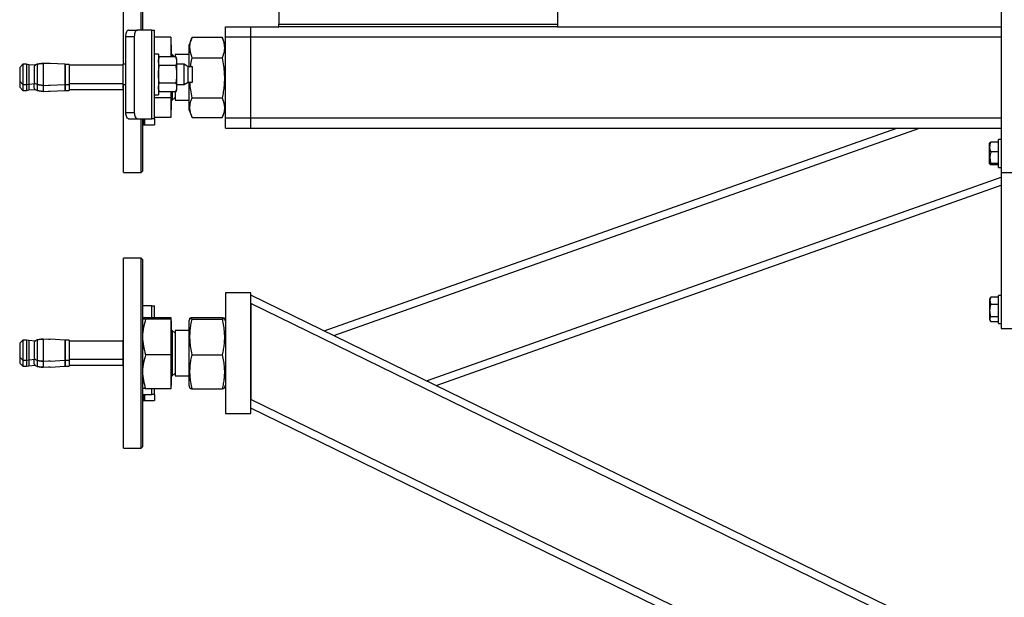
# Model space of a CAD drawing. Header units: millimetres. Extents: x 0 to 841, y 0 to 594.
# Tile 144 of 177: x 373 to 412, y 473 to 496. Entities that reach past the tile are written whole.
import ezdxf

# ---------------------------------------------------------------- set-up
doc = ezdxf.new("R2010")
doc.units = ezdxf.units.MM
doc.layers.add('COTES', color=1, linetype='Continuous')
doc.layers.add('TRAIT-FORT', color=4, linetype='Continuous', lineweight=25)
doc.styles.add('SLDTEXTSTYLE1', font='TXT', dxfattribs={"width": 0.75})
doc.dimstyles.new('SLDDIMSTYLE0', dxfattribs={"dimtxt": 3, "dimasz": 2, "dimexe": 0, "dimexo": 0.0625, "dimgap": 0.75, "dimtad": 1, "dimdec": 0, "dimlfac": 20, "dimrnd": 1e-09, "dimzin": 12, "dimdsep": 46, "dimtxsty": 'SLDTEXTSTYLE1', "dimsah": 1, "dimcen": 0.09, "dimadec": 0, "dimazin": 3, "dimtfac": 1, "dimtdec": 0, "dimtofl": 0, "dimtmove": 0, "dimatfit": 3, "dimfxl": 1, "dimfrac": 2, "dimtolj": 1, "dimtzin": 12, "dimarcsym": 0})

# ---------------------------------------------------------------- blocks, each defined once
blk = doc.blocks.new('_D_10')
at = {"layer": 'COTES', "color": 1, "transparency": 16777216}
for p, q in [((377.437, 559.633), (377.437, 563.998)), ((417.437, 331.888), (417.437, 563.998)), ((377.437, 562.998), (417.437, 562.998))]:
    blk.add_line(p, q, dxfattribs=at)
for points in [[(377.437, 562.998), (379.437, 562.498), (379.437, 563.498)], [(417.437, 562.998), (415.437, 563.498), (415.437, 562.498)]]:
    blk.add_solid(points, dxfattribs=at)
at = {"layer": 'COTES', "color": 1, "transparency": 16777216, "insert": (394.112, 566.865), "char_height": 3, "attachment_point": 1, "style": 'SLDTEXTSTYLE1'}
blk.add_mtext('800', dxfattribs=at)

msp = doc.modelspace()

# ---------------------------------------------------------------- linework, layer by layer
at = {"layer": 'TRAIT-FORT', "color": 4, "linetype": 'Continuous', "lineweight": 25}
for p, q in [((377.437, 493.901), (377.437, 497.133)), ((378.137, 495.251), (378.137, 497.133)), ((378.187, 497.083), (378.187, 495.251)), ((412.062, 497.133), (412.062, 489.633)), ((383.562, 495.983), (383.562, 495.483)), ((394.562, 495.983), (394.562, 495.483)), ((381.462, 494.983), (381.462, 495.383)), ((381.462, 495.383), (382.462, 495.383)), ((382.462, 494.983), (382.462, 495.383)), ((382.462, 495.383), (383.562, 495.383)), ((383.562, 495.483), (394.562, 495.483)), ((383.562, 495.383), (383.562, 495.483)), ((394.562, 495.383), (383.562, 495.383)), ((394.562, 495.483), (394.562, 495.383)), ((394.562, 495.383), (412.062, 495.383)), ((377.515, 495.001), (377.515, 492.001)), ((377.515, 495.001), (377.862, 495.001)), ((377.64, 495.251), (377.987, 495.251)), ((377.862, 495.001), (377.862, 492.001)), ((378.558, 495.251), (377.987, 495.251)), ((378.558, 491.751), (378.558, 495.251)), ((378.558, 495.251), (378.665, 495.251)), ((378.665, 491.751), (378.665, 495.251)), ((379.302, 494.971), (378.665, 494.971)), ((379.302, 494.971), (379.302, 494.194)), ((380.14, 494.96), (380.012, 494.645)), ((380.144, 494.971), (380.14, 494.959)), ((380.144, 494.971), (381.33, 494.971)), ((381.335, 494.959), (381.33, 494.971)), ((381.462, 494.645), (381.335, 494.96)), ((381.462, 494.983), (382.462, 494.983)), ((381.462, 491.783), (381.462, 494.983)), ((382.462, 494.983), (412.062, 494.983)), ((382.462, 491.783), (382.462, 494.983)), ((379.312, 494.661), (379.302, 494.661)), ((379.312, 494.661), (379.312, 494.482)), ((380.012, 494.645), (380.012, 493.806)), ((378.815, 494.301), (378.665, 494.301)), ((378.815, 494.301), (378.815, 492.701)), ((378.848, 494.194), (378.815, 494.101)), ((379.497, 494.194), (378.848, 494.194)), ((379.312, 494.482), (379.312, 494.194)), ((379.451, 494.194), (379.362, 494.283)), ((379.362, 494.283), (379.362, 494.194)), ((380.012, 494.283), (379.47, 494.283)), ((379.47, 494.283), (379.47, 494.194)), ((379.53, 494.101), (379.497, 494.194)), ((373.465, 493.899), (373.34, 493.774)), ((373.609, 493.899), (373.465, 493.899)), ((373.465, 493.899), (373.465, 493.501)), ((373.7, 493.88), (373.609, 493.899)), ((373.609, 493.899), (373.609, 493.104)), ((373.954, 493.861), (373.7, 493.88)), ((373.7, 493.88), (373.7, 493.122)), ((373.93, 493.84), (373.912, 493.811)), ((373.912, 493.811), (373.912, 493.192)), ((374.182, 493.931), (374.028, 493.904)), ((374.028, 493.904), (374.182, 493.931)), ((374.028, 493.904), (374.028, 493.099)), ((374.27, 493.935), (374.182, 493.931)), ((374.182, 493.931), (374.27, 493.935)), ((374.27, 493.935), (374.27, 493.067)), ((374.48, 493.926), (374.27, 493.935)), ((375.115, 493.899), (374.547, 493.929)), ((375.115, 493.899), (375.115, 493.501)), ((375.14, 493.794), (375.115, 493.794)), ((375.295, 493.894), (375.14, 493.894)), ((375.14, 493.894), (375.14, 493.501)), ((375.295, 493.894), (375.295, 493.501)), ((377.415, 493.861), (375.295, 493.861)), ((377.515, 493.901), (377.415, 493.901)), ((377.415, 493.901), (377.415, 493.501)), ((378.836, 494.16), (378.815, 494.16)), ((379.497, 493.848), (378.848, 493.848)), ((379.53, 494.101), (379.53, 494.021)), ((379.53, 494.021), (379.53, 493.501)), ((379.825, 493.901), (379.53, 493.901)), ((379.99, 493.806), (379.825, 493.901)), ((379.825, 493.501), (379.825, 493.901)), ((380.165, 493.806), (379.99, 493.806)), ((379.99, 493.196), (379.99, 493.806)), ((380.144, 494.16), (381.33, 494.16)), ((380.165, 493.501), (380.165, 493.806)), ((373.34, 493.774), (373.34, 493.229)), ((373.465, 493.501), (373.465, 493.104)), ((375.115, 493.501), (375.115, 493.103)), ((375.14, 493.501), (375.14, 493.109)), ((375.295, 493.501), (375.295, 493.109)), ((377.415, 493.501), (377.415, 493.101)), ((379.53, 493.501), (379.53, 492.981)), ((379.825, 493.101), (379.825, 493.501)), ((380.165, 493.196), (380.165, 493.501)), ((373.34, 493.229), (373.465, 493.104)), ((373.34, 493.229), (373.34, 492.993)), ((373.465, 493.104), (373.609, 493.104)), ((373.465, 493.104), (373.465, 492.868)), ((373.609, 493.104), (373.7, 493.122)), ((373.609, 493.104), (373.609, 492.868)), ((373.7, 493.122), (373.954, 493.141)), ((373.7, 493.122), (373.7, 492.886)), ((373.912, 493.192), (373.93, 493.163)), ((373.912, 492.956), (373.912, 493.138)), ((374.028, 493.099), (374.182, 493.072)), ((374.182, 493.072), (374.028, 493.099)), ((374.028, 493.097), (374.028, 492.863)), ((374.182, 493.072), (374.27, 493.067)), ((374.27, 493.067), (374.182, 493.072)), ((374.27, 493.067), (374.48, 493.076)), ((374.27, 493.064), (374.27, 492.831)), ((374.547, 493.073), (375.115, 493.103)), ((375.115, 493.209), (375.14, 493.209)), ((375.115, 493.103), (375.115, 492.867)), ((375.14, 493.109), (375.295, 493.109)), ((375.14, 493.109), (375.14, 492.872)), ((375.295, 493.141), (377.415, 493.141)), ((375.295, 493.109), (375.295, 492.872)), ((377.415, 493.101), (377.515, 493.101)), ((377.415, 493.101), (377.415, 492.865)), ((377.437, 489.633), (377.437, 493.101)), ((379.497, 493.155), (378.848, 493.155)), ((379.53, 493.101), (379.825, 493.101)), ((379.825, 493.101), (379.99, 493.196)), ((379.99, 493.196), (380.165, 493.196)), ((380.012, 493.196), (380.012, 492.122)), ((373.34, 492.993), (373.465, 492.868)), ((373.465, 492.868), (373.609, 492.868)), ((373.609, 492.868), (373.7, 492.886)), ((373.7, 492.886), (373.954, 492.905)), ((373.912, 492.956), (373.93, 492.927)), ((374.028, 492.863), (374.182, 492.836)), ((374.182, 492.836), (374.028, 492.863)), ((374.182, 492.836), (374.27, 492.831)), ((374.27, 492.831), (374.182, 492.836)), ((374.27, 492.831), (374.48, 492.84)), ((374.547, 492.837), (375.115, 492.867)), ((375.115, 492.973), (375.14, 492.973)), ((375.14, 492.872), (375.295, 492.872)), ((375.295, 492.905), (377.415, 492.905)), ((377.415, 492.865), (377.437, 492.865)), ((378.665, 492.701), (378.815, 492.701)), ((378.815, 492.901), (378.848, 492.808)), ((379.497, 492.808), (378.848, 492.808)), ((379.302, 492.808), (379.302, 492.573)), ((379.312, 492.808), (379.312, 492.105)), ((379.362, 492.808), (379.362, 492.483)), ((379.47, 492.808), (379.47, 492.483)), ((379.497, 492.808), (379.53, 492.901)), ((379.53, 492.981), (379.53, 492.901)), ((379.302, 492.573), (378.665, 492.573)), ((379.302, 492.573), (379.302, 491.796)), ((379.362, 492.483), (379.47, 492.591)), ((379.47, 492.572), (379.451, 492.572)), ((379.47, 492.483), (380.012, 492.483)), ((380.144, 492.573), (381.33, 492.573)), ((377.515, 492.001), (377.862, 492.001)), ((379.302, 492.105), (379.312, 492.105)), ((380.012, 492.122), (380.14, 491.806)), ((381.335, 491.806), (381.462, 492.122)), ((377.64, 491.751), (377.987, 491.751)), ((377.987, 491.751), (378.558, 491.751)), ((378.137, 489.976), (378.137, 491.751)), ((378.187, 491.751), (378.187, 490.021)), ((378.212, 491.515), (378.187, 491.515)), ((378.212, 491.751), (378.212, 491.515)), ((378.212, 491.515), (378.265, 491.515)), ((378.265, 491.751), (378.265, 491.515)), ((378.265, 491.515), (378.665, 491.515)), ((378.665, 491.751), (378.558, 491.751)), ((379.302, 491.796), (378.665, 491.796)), ((378.665, 491.751), (378.665, 491.515)), ((380.144, 491.796), (381.33, 491.796)), ((381.462, 491.383), (381.462, 491.783)), ((381.462, 491.783), (382.462, 491.783)), ((382.462, 491.383), (382.462, 491.783)), ((382.462, 491.783), (412.062, 491.783)), ((381.462, 491.383), (382.462, 491.383)), ((382.462, 491.383), (412.062, 491.383)), ((385.357, 483.383), (407.949, 491.383)), ((385.735, 483.199), (408.848, 491.383)), ((411.626, 490.811), (411.612, 490.787)), ((411.612, 489.979), (411.612, 490.787)), ((411.962, 490.835), (411.662, 490.835)), ((412.062, 490.933), (411.962, 490.933)), ((411.962, 490.891), (411.962, 490.933)), ((411.962, 489.833), (411.962, 490.891)), ((411.962, 490.444), (411.662, 490.444)), ((378.137, 489.633), (378.137, 489.976)), ((378.187, 490.021), (378.187, 489.683)), ((411.612, 489.979), (411.626, 489.955)), ((411.962, 489.992), (411.662, 489.992)), ((411.962, 489.931), (411.662, 489.931)), ((377.437, 489.633), (378.137, 489.633)), ((378.137, 489.633), (378.187, 489.683)), ((411.962, 489.833), (412.062, 489.833)), ((412.062, 489.633), (412.062, 483.483)), ((412.062, 489.633), (412.562, 489.633)), ((389.389, 481.417), (412.062, 489.445)), ((389.767, 481.232), (412.062, 489.127)), ((378.137, 486.258), (377.437, 486.258)), ((377.437, 486.231), (377.437, 486.258)), ((377.437, 478.758), (377.437, 486.231)), ((378.187, 486.208), (378.137, 486.258)), ((378.137, 478.758), (378.137, 486.258)), ((378.187, 486.208), (378.187, 478.808)), ((381.462, 484.883), (381.462, 480.133)), ((382.462, 484.883), (381.462, 484.883)), ((382.462, 480.133), (382.462, 484.883)), ((411.962, 470.407), (382.462, 484.795)), ((411.648, 484.699), (411.612, 484.637)), ((411.612, 484.637), (411.612, 483.829)), ((411.662, 484.721), (411.65, 484.698)), ((411.962, 484.721), (411.662, 484.721)), ((412.062, 484.783), (411.962, 484.783)), ((411.962, 483.683), (411.962, 484.783)), ((378.558, 484.376), (378.187, 484.376)), ((378.558, 484.376), (378.665, 484.376)), ((378.558, 483.914), (378.558, 484.376)), ((378.665, 483.914), (378.665, 484.376)), ((382.462, 484.461), (382.462, 480.679)), ((411.612, 470.244), (382.462, 484.461)), ((411.962, 484.433), (411.662, 484.433)), ((378.31, 483.914), (379.302, 483.914)), ((379.302, 483.85), (378.31, 483.85)), ((379.302, 483.914), (379.302, 483.85)), ((379.302, 483.85), (379.302, 482.444)), ((379.312, 483.786), (379.302, 483.786)), ((379.312, 483.786), (379.312, 483.102)), ((380.058, 483.884), (380.012, 483.77)), ((380.012, 483.77), (380.012, 481.247)), ((380.144, 483.914), (381.33, 483.914)), ((380.144, 483.85), (381.33, 483.85)), ((381.462, 483.77), (381.416, 483.884)), ((411.612, 483.829), (411.648, 483.767)), ((411.962, 483.945), (411.662, 483.945)), ((411.962, 483.745), (411.662, 483.745)), ((379.47, 483.3), (379.362, 483.408)), ((379.362, 483.408), (379.362, 481.711)), ((379.47, 483.319), (379.451, 483.319)), ((380.012, 483.408), (379.47, 483.408)), ((379.47, 483.408), (379.47, 482.926)), ((411.962, 483.683), (412.062, 483.683)), ((412.062, 483.483), (412.562, 483.483)), ((373.465, 483.024), (373.34, 482.899)), ((373.609, 483.024), (373.465, 483.024)), ((373.465, 483.024), (373.465, 482.626)), ((373.7, 483.005), (373.609, 483.024)), ((373.609, 483.024), (373.609, 482.229)), ((373.954, 482.987), (373.7, 483.005)), ((373.7, 483.005), (373.7, 482.247)), ((373.93, 482.965), (373.912, 482.935)), ((373.912, 482.935), (373.912, 482.317)), ((374.182, 483.055), (374.028, 483.029)), ((374.028, 483.029), (374.182, 483.055)), ((374.028, 483.029), (374.028, 482.223)), ((374.27, 483.06), (374.182, 483.055)), ((374.182, 483.055), (374.27, 483.06)), ((374.27, 483.06), (374.27, 482.192)), ((374.48, 483.051), (374.27, 483.06)), ((375.115, 483.024), (374.547, 483.054)), ((375.115, 483.024), (375.115, 482.626)), ((375.14, 482.919), (375.115, 482.919)), ((375.295, 483.019), (375.14, 483.019)), ((375.14, 483.019), (375.14, 482.626)), ((375.295, 483.019), (375.295, 482.626)), ((377.415, 482.986), (375.295, 482.986)), ((377.437, 483.026), (377.415, 483.026)), ((377.415, 483.026), (377.415, 482.626)), ((379.312, 483.102), (379.312, 481.23)), ((379.47, 482.926), (379.47, 481.608)), ((373.34, 482.899), (373.34, 482.354)), ((373.465, 482.626), (373.465, 482.229)), ((375.115, 482.626), (375.115, 482.228)), ((375.14, 482.626), (375.14, 482.234)), ((375.295, 482.626), (375.295, 482.234)), ((377.415, 482.626), (377.415, 482.226)), ((373.34, 482.354), (373.465, 482.229)), ((373.34, 482.354), (373.34, 482.118)), ((373.465, 482.229), (373.609, 482.229)), ((373.465, 482.229), (373.465, 481.993)), ((373.609, 482.229), (373.7, 482.247)), ((373.609, 482.229), (373.609, 481.993)), ((373.7, 482.247), (373.954, 482.266)), ((373.7, 482.247), (373.7, 482.011)), ((373.912, 482.317), (373.93, 482.288)), ((373.912, 482.081), (373.912, 482.263)), ((374.028, 482.223), (374.182, 482.197)), ((374.182, 482.197), (374.028, 482.223)), ((374.028, 482.222), (374.028, 481.987)), ((374.182, 482.197), (374.27, 482.192)), ((374.27, 482.192), (374.182, 482.197)), ((374.27, 482.192), (374.48, 482.201)), ((374.27, 482.189), (374.27, 481.956)), ((374.547, 482.198), (375.115, 482.228)), ((375.115, 482.334), (375.14, 482.334)), ((375.115, 482.228), (375.115, 481.992)), ((375.14, 482.234), (375.295, 482.234)), ((375.14, 482.234), (375.14, 481.998)), ((375.295, 482.266), (377.415, 482.266)), ((375.295, 482.234), (375.295, 481.998)), ((377.415, 482.226), (377.437, 482.226)), ((377.415, 482.226), (377.415, 481.99)), ((379.302, 482.444), (378.31, 482.444)), ((379.302, 482.444), (379.302, 481.102)), ((380.144, 482.444), (381.33, 482.444)), ((373.34, 482.118), (373.465, 481.993)), ((373.465, 481.993), (373.609, 481.993)), ((373.609, 481.993), (373.7, 482.011)), ((373.7, 482.011), (373.954, 482.03)), ((373.912, 482.081), (373.93, 482.052)), ((374.028, 481.987), (374.182, 481.961)), ((374.182, 481.961), (374.028, 481.987)), ((374.182, 481.961), (374.27, 481.956)), ((374.27, 481.956), (374.182, 481.961)), ((374.27, 481.956), (374.48, 481.965)), ((374.547, 481.962), (375.115, 481.992)), ((375.115, 482.098), (375.14, 482.098)), ((375.14, 481.998), (375.295, 481.998)), ((375.295, 482.03), (377.415, 482.03)), ((377.415, 481.99), (377.437, 481.99)), ((379.362, 481.608), (379.47, 481.716)), ((379.362, 481.711), (379.362, 481.608)), ((379.47, 481.697), (379.451, 481.697)), ((379.47, 481.608), (380.012, 481.608)), ((379.302, 481.102), (378.31, 481.102)), ((378.558, 480.876), (378.558, 481.102)), ((378.665, 480.876), (378.665, 481.102)), ((379.302, 481.23), (379.312, 481.23)), ((380.012, 481.247), (380.058, 481.132)), ((380.144, 481.102), (381.33, 481.102)), ((381.416, 481.132), (381.462, 481.247)), ((378.187, 480.876), (378.558, 480.876)), ((378.212, 480.64), (378.187, 480.64)), ((378.212, 480.876), (378.212, 480.64)), ((378.212, 480.64), (378.265, 480.64)), ((378.265, 480.876), (378.265, 480.64)), ((378.265, 480.64), (378.665, 480.64)), ((378.665, 480.876), (378.558, 480.876)), ((378.665, 480.876), (378.665, 480.64)), ((410.747, 466.883), (382.462, 480.679)), ((410.063, 466.883), (382.462, 480.345)), ((381.462, 480.133), (382.462, 480.133)), ((377.437, 478.758), (378.137, 478.758)), ((378.137, 478.758), (378.187, 478.808))]:
    msp.add_line(p, q, dxfattribs=at)
at = {"layer": 'TRAIT-FORT', "color": 4, "linetype": 'Continuous', "lineweight": 25, "flags": 128}
for points in [[(377.64, 495.251), (377.616, 495.246), (377.592, 495.232), (377.571, 495.209), (377.552, 495.178), (377.536, 495.14), (377.525, 495.097), (377.518, 495.05), (377.515, 495.001)], [(377.987, 495.251), (377.962, 495.246), (377.939, 495.232), (377.917, 495.209), (377.898, 495.178), (377.883, 495.14), (377.871, 495.097), (377.864, 495.05), (377.862, 495.001)], [(377.515, 492.001), (377.518, 491.952), (377.525, 491.905), (377.536, 491.862), (377.552, 491.824), (377.571, 491.793), (377.592, 491.77), (377.616, 491.756), (377.64, 491.751)], [(377.862, 492.001), (377.864, 491.952), (377.871, 491.905), (377.883, 491.862), (377.898, 491.824), (377.917, 491.793), (377.939, 491.77), (377.962, 491.756), (377.987, 491.751)]]:
    msp.add_lwpolyline(points, dxfattribs=at)
at = {"layer": 'TRAIT-FORT', "color": 4, "linetype": 'Continuous', "lineweight": 25}
for centre, start, end in [((379.362, 494.333), 180, 270), ((379.362, 492.433), 90, 180), ((379.362, 483.458), 180, 270), ((379.362, 481.558), 90, 180)]:
    msp.add_arc(centre, 0.05, start, end, dxfattribs=at)
for points, knots in [([(380.144, 494.16), (380.124, 494.214), (380.087, 494.317), (380.06, 494.467), (380.056, 494.601), (380.07, 494.725), (380.098, 494.845), (380.128, 494.928), (380.144, 494.971)], [0, 0, 0, 0, 0.201978, 0.382586, 0.555195, 0.692973, 0.838823, 1, 1, 1, 1]), ([(381.33, 494.971), (381.35, 494.917), (381.387, 494.814), (381.415, 494.663), (381.419, 494.53), (381.404, 494.406), (381.377, 494.285), (381.346, 494.203), (381.33, 494.16)], [0, 0, 0, 0, 0.202038, 0.382646, 0.555255, 0.693033, 0.838883, 1, 1, 1, 1]), ([(378.815, 494.021), (378.817, 494.05), (378.82, 494.108), (378.839, 494.165), (378.848, 494.194)], [0, 0, 0, 0, 0.496903, 1, 1, 1, 1]), ([(379.497, 494.194), (379.506, 494.165), (379.525, 494.108), (379.528, 494.05), (379.53, 494.021)], [0, 0, 0, 0, 0.4982007, 1, 1, 1, 1]), ([(374.028, 493.904), (374.006, 493.895), (373.969, 493.88), (373.941, 493.851), (373.93, 493.84)], [0, 0, 0, 0, 0.592455, 1, 1, 1, 1]), ([(374.547, 493.929), (374.546, 493.929), (374.545, 493.929), (374.532, 493.927), (374.514, 493.926), (374.495, 493.926), (374.483, 493.926), (374.48, 493.926)], [0, 0, 0, 0, 0.227787, 0.452781, 0.681875, 0.90766, 1, 1, 1, 1]), ([(378.848, 493.848), (378.839, 493.876), (378.82, 493.934), (378.817, 493.992), (378.815, 494.021)], [0, 0, 0, 0, 0.4972582, 1, 1, 1, 1]), ([(378.815, 493.501), (378.817, 493.559), (378.82, 493.675), (378.839, 493.79), (378.848, 493.848)], [0, 0, 0, 0, 0.497848, 1, 1, 1, 1]), ([(379.53, 494.021), (379.528, 493.992), (379.525, 493.934), (379.506, 493.876), (379.497, 493.848)], [0, 0, 0, 0, 0.4978484, 1, 1, 1, 1]), ([(379.497, 493.848), (379.506, 493.79), (379.525, 493.676), (379.528, 493.559), (379.53, 493.501)], [0, 0, 0, 0, 0.498307, 1, 1, 1, 1]), ([(380.087, 493.806), (380.091, 493.84), (380.104, 493.959), (380.127, 494.076), (380.144, 494.16)], [0, 0, 0, 0, 0.28158, 1, 1, 1, 1]), ([(381.33, 494.16), (381.35, 494.054), (381.387, 493.854), (381.415, 493.558), (381.419, 493.296), (381.404, 493.054), (381.377, 492.818), (381.346, 492.657), (381.33, 492.573)], [0, 0, 0, 0, 0.202088, 0.38272, 0.555307, 0.693036, 0.838952, 1, 1, 1, 1]), ([(378.848, 493.155), (378.839, 493.212), (378.82, 493.327), (378.817, 493.443), (378.815, 493.501)], [0, 0, 0, 0, 0.4977629, 1, 1, 1, 1]), ([(379.53, 493.501), (379.528, 493.443), (379.525, 493.327), (379.506, 493.212), (379.497, 493.155)], [0, 0, 0, 0, 0.497842, 1, 1, 1, 1]), ([(374.028, 493.099), (374.006, 493.107), (373.969, 493.122), (373.941, 493.151), (373.93, 493.163)], [0, 0, 0, 0, 0.592455, 1, 1, 1, 1]), ([(374.028, 493.099), (374.005, 493.107), (373.978, 493.117), (373.957, 493.137), (373.954, 493.141)], [0, 0, 0, 0, 0.812616, 1, 1, 1, 1]), ([(374.48, 493.076), (374.488, 493.076), (374.504, 493.077), (374.525, 493.075), (374.54, 493.074), (374.546, 493.074), (374.547, 493.073), (374.547, 493.073)], [0, 0, 0, 0, 0.224471, 0.450192, 0.672728, 0.901417, 1, 1, 1, 1]), ([(378.815, 492.981), (378.817, 493.01), (378.82, 493.069), (378.839, 493.126), (378.848, 493.155)], [0, 0, 0, 0, 0.497992, 1, 1, 1, 1]), ([(379.497, 493.155), (379.506, 493.126), (379.525, 493.069), (379.528, 493.011), (379.53, 492.981)], [0, 0, 0, 0, 0.4973942, 1, 1, 1, 1]), ([(380.144, 492.573), (380.125, 492.679), (380.089, 492.879), (380.064, 493.088), (380.063, 493.19), (380.063, 493.196)], [0, 0, 0, 0, 0.513619, 0.97272, 1, 1, 1, 1]), ([(374.028, 492.863), (374.006, 492.871), (373.969, 492.886), (373.941, 492.915), (373.93, 492.927)], [0, 0, 0, 0, 0.59327, 1, 1, 1, 1]), ([(374.48, 492.84), (374.488, 492.84), (374.504, 492.84), (374.525, 492.84), (374.54, 492.838), (374.546, 492.837), (374.547, 492.837), (374.547, 492.837)], [0, 0, 0, 0, 0.224452, 0.450113, 0.672741, 0.901432, 1, 1, 1, 1]), ([(378.848, 492.808), (378.839, 492.837), (378.82, 492.894), (378.817, 492.952), (378.815, 492.981)], [0, 0, 0, 0, 0.498473, 1, 1, 1, 1]), ([(379.53, 492.981), (379.528, 492.952), (379.525, 492.894), (379.506, 492.837), (379.497, 492.808)], [0, 0, 0, 0, 0.496897, 1, 1, 1, 1]), ([(380.14, 491.808), (380.122, 491.855), (380.086, 491.95), (380.06, 492.09), (380.056, 492.218), (380.07, 492.337), (380.098, 492.453), (380.128, 492.531), (380.144, 492.573)], [0, 0, 0, 0, 0.189427, 0.373063, 0.548241, 0.688013, 0.836342, 1, 1, 1, 1]), ([(381.33, 492.573), (381.35, 492.521), (381.387, 492.422), (381.415, 492.278), (381.419, 492.149), (381.404, 492.031), (381.378, 491.919), (381.349, 491.845), (381.335, 491.808)], [0, 0, 0, 0, 0.205226, 0.388864, 0.564045, 0.704241, 0.852153, 1, 1, 1, 1]), ([(411.662, 490.444), (411.651, 490.478), (411.629, 490.547), (411.621, 490.648), (411.633, 490.745), (411.653, 490.805), (411.662, 490.835)], [0, 0, 0, 0, 0.264026, 0.535075, 0.765271, 1, 1, 1, 1]), ([(411.627, 490.811), (411.627, 490.812), (411.627, 490.818), (411.642, 490.826), (411.658, 490.833), (411.662, 490.835)], [0, 0, 0, 0, 0.082166, 0.736923, 1, 1, 1, 1]), ([(411.662, 490.444), (411.651, 490.404), (411.629, 490.325), (411.621, 490.208), (411.633, 490.095), (411.653, 490.026), (411.662, 489.992)], [0, 0, 0, 0, 0.264255, 0.534924, 0.765317, 1, 1, 1, 1]), ([(411.662, 489.931), (411.647, 489.939), (411.622, 489.952), (411.624, 489.97), (411.642, 489.983), (411.658, 489.99), (411.662, 489.992)], [0, 0, 0, 0, 0.38637, 0.637931, 0.896244, 1, 1, 1, 1]), ([(411.662, 484.721), (411.651, 484.696), (411.629, 484.645), (411.621, 484.571), (411.633, 484.499), (411.653, 484.455), (411.662, 484.433)], [0, 0, 0, 0, 0.264372, 0.535514, 0.766036, 1, 1, 1, 1]), ([(411.662, 483.945), (411.647, 484.007), (411.622, 484.109), (411.624, 484.259), (411.642, 484.359), (411.658, 484.416), (411.662, 484.433)], [0, 0, 0, 0, 0.385598, 0.637791, 0.896645, 1, 1, 1, 1]), ([(378.31, 483.914), (378.277, 483.909), (378.226, 483.901), (378.192, 483.89), (378.189, 483.885), (378.187, 483.882)], [0, 0, 0, 0, 0.495699, 0.747745, 1, 1, 1, 1]), ([(378.187, 483.882), (378.193, 483.877), (378.206, 483.866), (378.275, 483.855), (378.31, 483.85)], [0, 0, 0, 0, 0.494971, 1, 1, 1, 1]), ([(378.31, 483.85), (378.277, 483.736), (378.226, 483.563), (378.192, 483.327), (378.189, 483.207), (378.187, 483.147)], [0, 0, 0, 0, 0.495175, 0.747581, 1, 1, 1, 1]), ([(380.144, 483.85), (380.124, 483.854), (380.087, 483.862), (380.06, 483.874), (380.056, 483.885), (380.07, 483.895), (380.098, 483.904), (380.128, 483.911), (380.144, 483.914)], [0, 0, 0, 0, 0.201925, 0.382732, 0.555122, 0.692865, 0.839036, 1, 1, 1, 1]), ([(380.144, 482.444), (380.124, 482.538), (380.087, 482.716), (380.06, 482.977), (380.056, 483.209), (380.07, 483.424), (380.098, 483.633), (380.128, 483.775), (380.144, 483.85)], [0, 0, 0, 0, 0.202043, 0.382653, 0.555231, 0.692923, 0.838816, 1, 1, 1, 1]), ([(381.33, 483.914), (381.35, 483.91), (381.387, 483.902), (381.415, 483.89), (381.419, 483.879), (381.404, 483.869), (381.377, 483.86), (381.346, 483.853), (381.33, 483.85)], [0, 0, 0, 0, 0.202395, 0.382727, 0.555595, 0.693338, 0.839035, 1, 1, 1, 1]), ([(381.33, 483.85), (381.35, 483.756), (381.387, 483.578), (381.415, 483.317), (381.419, 483.085), (381.404, 482.87), (381.377, 482.661), (381.346, 482.519), (381.33, 482.444)], [0, 0, 0, 0, 0.202261, 0.382871, 0.55545, 0.693141, 0.839035, 1, 1, 1, 1]), ([(411.662, 483.745), (411.651, 483.762), (411.629, 483.797), (411.621, 483.85), (411.633, 483.899), (411.653, 483.929), (411.662, 483.945)], [0, 0, 0, 0, 0.264957, 0.534429, 0.765488, 1, 1, 1, 1]), ([(374.028, 483.029), (374.006, 483.02), (373.969, 483.005), (373.941, 482.976), (373.93, 482.965)], [0, 0, 0, 0, 0.59327, 1, 1, 1, 1]), ([(374.547, 483.054), (374.546, 483.054), (374.545, 483.054), (374.532, 483.052), (374.514, 483.051), (374.495, 483.051), (374.483, 483.051), (374.48, 483.051)], [0, 0, 0, 0, 0.227806, 0.452803, 0.681862, 0.907659, 1, 1, 1, 1]), ([(378.187, 483.147), (378.193, 483.029), (378.206, 482.791), (378.275, 482.56), (378.31, 482.444)], [0, 0, 0, 0, 0.494774, 1, 1, 1, 1]), ([(374.028, 482.223), (374.006, 482.232), (373.969, 482.247), (373.941, 482.276), (373.93, 482.288)], [0, 0, 0, 0, 0.593402, 1, 1, 1, 1]), ([(374.028, 482.223), (374.006, 482.232), (373.978, 482.241), (373.957, 482.262), (373.954, 482.266)], [0, 0, 0, 0, 0.8147054, 1, 1, 1, 1]), ([(374.48, 482.201), (374.488, 482.201), (374.504, 482.202), (374.525, 482.201), (374.54, 482.199), (374.546, 482.198), (374.547, 482.198), (374.547, 482.198)], [0, 0, 0, 0, 0.22407, 0.445516, 0.673282, 0.901604, 1, 1, 1, 1]), ([(378.31, 482.444), (378.277, 482.335), (378.226, 482.17), (378.192, 481.945), (378.189, 481.83), (378.187, 481.773)], [0, 0, 0, 0, 0.495096, 0.74779, 1, 1, 1, 1]), ([(380.144, 481.102), (380.124, 481.192), (380.087, 481.362), (380.06, 481.611), (380.056, 481.832), (380.07, 482.038), (380.098, 482.236), (380.128, 482.373), (380.144, 482.444)], [0, 0, 0, 0, 0.202007, 0.382783, 0.555295, 0.692972, 0.839076, 1, 1, 1, 1]), ([(381.33, 482.444), (381.35, 482.354), (381.387, 482.185), (381.415, 481.936), (381.419, 481.714), (381.404, 481.509), (381.376, 481.309), (381.346, 481.173), (381.33, 481.102)], [0, 0, 0, 0, 0.202058, 0.382783, 0.555346, 0.693024, 0.838825, 1, 1, 1, 1]), ([(374.028, 481.987), (374.006, 481.996), (373.969, 482.011), (373.941, 482.04), (373.93, 482.052)], [0, 0, 0, 0, 0.594476, 1, 1, 1, 1]), ([(374.48, 481.965), (374.488, 481.965), (374.504, 481.966), (374.525, 481.965), (374.54, 481.963), (374.546, 481.962), (374.547, 481.962), (374.547, 481.962)], [0, 0, 0, 0, 0.224461, 0.450153, 0.672735, 0.901428, 1, 1, 1, 1]), ([(378.187, 481.773), (378.193, 481.661), (378.206, 481.433), (378.275, 481.213), (378.31, 481.102)], [0, 0, 0, 0, 0.494556, 1, 1, 1, 1]), ([(378.31, 481.102), (378.277, 481.107), (378.226, 481.115), (378.192, 481.126), (378.189, 481.131), (378.187, 481.134)], [0, 0, 0, 0, 0.495699, 0.747745, 1, 1, 1, 1]), ([(380.06, 481.132), (380.059, 481.132), (380.058, 481.128), (380.071, 481.122), (380.098, 481.112), (380.128, 481.106), (380.144, 481.102)], [0, 0, 0, 0, 0.044121, 0.340082, 0.65314, 1, 1, 1, 1]), ([(381.33, 481.102), (381.35, 481.106), (381.386, 481.115), (381.412, 481.125), (381.413, 481.13), (381.413, 481.132)], [0, 0, 0, 0, 0.434939, 0.822467, 1, 1, 1, 1])]:
    msp.add_open_spline(points, degree=3, knots=knots, dxfattribs=at)

# ---------------------------------------------------------------- dimensions: what is measured, and where the dimension line sits
at = {"layer": 'COTES', "color": 1}
dim = msp.add_linear_dim(base=(417.437, 562.998), p1=(377.437, 558.633), p2=(417.437, 330.888), angle=0, dimstyle='SLDDIMSTYLE0', dxfattribs=at)
dim.commit()
dim.dimension.update_dxf_attribs({"geometry": '_D_10', "text_midpoint": (397.437, 562.998), "dimtype": 160})

doc.saveas('drawing.dxf')
